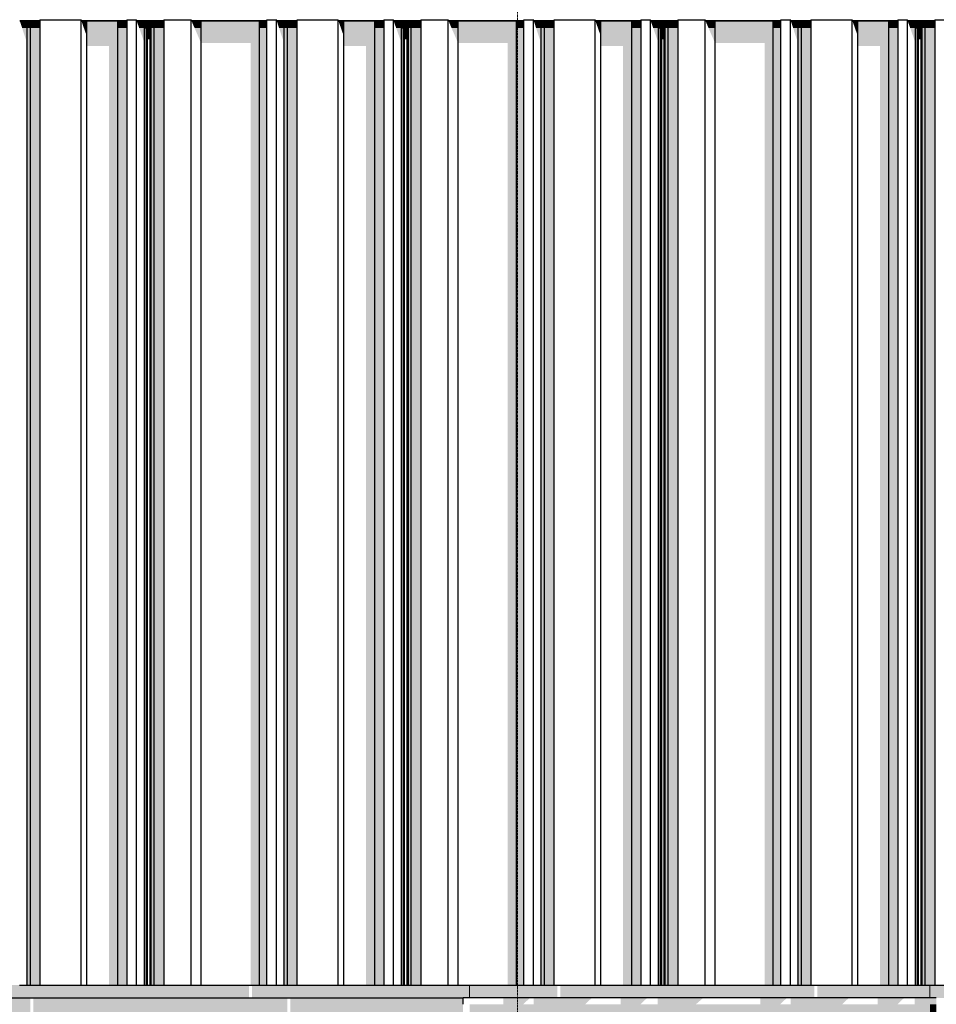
# Model space of a CAD drawing. Header units: metres. Extents: x -58265 to 590738, y -55036 to 35250.
# Tile 76 of 160: x 544882 to 546316, y -44576 to -43036. Entities that reach past the tile are written whole.
import ezdxf

# ---------------------------------------------------------------- set-up
doc = ezdxf.new("R2010")
doc.units = ezdxf.units.M
doc.header["$LTSCALE"] = 0.05
doc.linetypes.add('Strichlinie_ eng', pattern=[46, 30, -16])
for name, color, linetype in [('Ansicht Süd_3_A_1_Fassaden', 7, 'Continuous'), ('Ansicht Süd_3_A_1_Schraffuren', 7, 'Continuous'), ('Ansicht Süd_3_A_1_Wände_Attika', 7, 'Continuous'), ('Ansicht Süd_3_A_1_Wände_Außen', 7, 'Continuous'), ('Ansicht Süd_3_A_3_Achsen_Raster', 7, 'Continuous')]:
    doc.layers.add(name, color=color, linetype=linetype)

msp = doc.modelspace()

# ---------------------------------------------------------------- hatches: boundary and pattern name
at = {"layer": 'Ansicht Süd_3_A_1_Schraffuren', "linetype": 'Continuous', "lineweight": 15}
for points in [[(544882.4, -43037.7), (544882.8, -43038.6), (544913.5, -43038.6), (544914.1, -43037.7)], [(544882.8, -43038.6), (544882.4, -43037.7), (544886.1, -43048.9), (544893.9, -43048.9), (544893.9, -43038.6)], [(544899.2, -43038.6), (544893.9, -43038.6), (544893.9, -43048.9), (544899.2, -43048.9)], [(544899.2, -43048.9), (544914.4, -43048.9), (544914.4, -43036.1), (544914.1, -43037.7), (544913.5, -43038.6), (544899.2, -43038.6)], [(544978.8, -43037.7), (544979.3, -43038.6), (545049.5, -43038.6), (545050, -43037.7)], [(544979.3, -43038.6), (544978.8, -43037.7), (544982.7, -43048.9), (544987.5, -43048.9), (544987.5, -43038.6)], [(544987.5, -43038.6), (544987.5, -43048.9), (545036.1, -43048.9), (545036.1, -43038.6)], [(545036.1, -43048.9), (545050.2, -43048.9), (545050.2, -43036.1), (545050, -43037.7), (545049.5, -43038.6), (545036.1, -43038.6)], [(545049.7, -43037.7), (545050, -43036.1), (545049.7, -43036.8)], [(545107.9, -43037.7), (545065.2, -43037.7), (545065.7, -43038.6), (545107.3, -43038.6)], [(545065.7, -43038.6), (545065.2, -43037.7), (545069.2, -43048.9), (545077.6, -43048.9), (545077.6, -43038.6)], [(545080.7, -43038.6), (545077.6, -43038.6), (545077.6, -43048.9), (545080.7, -43048.9)], [(545082.5, -43038.6), (545080.7, -43038.6), (545080.7, -43048.9), (545082.5, -43048.9)], [(545086.4, -43038.6), (545082.5, -43038.6), (545082.5, -43048.9), (545086.4, -43048.9)], [(545088.2, -43038.6), (545086.4, -43038.6), (545086.4, -43048.9), (545088.2, -43048.9)], [(545092.8, -43038.6), (545088.2, -43038.6), (545088.2, -43048.9), (545092.8, -43048.9)], [(545107.3, -43038.6), (545092.8, -43038.6), (545092.8, -43048.9), (545108.2, -43048.9), (545108.2, -43036.1), (545107.9, -43037.7)], [(545268.7, -43037.7), (545150.9, -43037.7), (545151.5, -43038.6), (545268.2, -43038.6)], [(545151.5, -43038.6), (545150.9, -43037.7), (545155.8, -43048.9), (545166, -43048.9), (545166, -43038.6)], [(545166, -43038.6), (545166, -43048.9), (545257.2, -43048.9), (545257.2, -43038.6)], [(545268.2, -43038.6), (545257.2, -43038.6), (545257.2, -43048.9), (545268.9, -43048.9), (545268.9, -43036.1), (545268.7, -43037.7)], [(545268.7, -43036.1), (545268.4, -43036.8), (545268.4, -43037.7)], [(545316.1, -43037.7), (545284.3, -43037.7), (545284.8, -43038.6), (545315.5, -43038.6)], [(545284.8, -43038.6), (545284.3, -43037.7), (545288, -43048.9), (545295.8, -43048.9), (545295.8, -43038.6)], [(545301.1, -43038.6), (545295.8, -43038.6), (545295.8, -43048.9), (545301.1, -43048.9)], [(545315.5, -43038.6), (545301.1, -43038.6), (545301.1, -43048.9), (545316.4, -43048.9), (545316.4, -43036.1), (545316.1, -43037.7)], [(545451.9, -43037.7), (545380.7, -43037.7), (545381.2, -43038.6), (545451.5, -43038.6)], [(545381.2, -43038.6), (545380.7, -43037.7), (545384.7, -43048.9), (545389.4, -43048.9), (545389.4, -43038.6)], [(545438, -43038.6), (545389.4, -43038.6), (545389.4, -43048.9), (545438, -43048.9)], [(545451.5, -43038.6), (545438, -43038.6), (545438, -43048.9), (545452.2, -43048.9), (545452.2, -43036.1), (545451.9, -43037.7)], [(545451.7, -43036.8), (545451.7, -43037.7), (545451.9, -43036.1)], [(545509.8, -43037.7), (545467.1, -43037.7), (545467.6, -43038.6), (545509.2, -43038.6)], [(545467.6, -43038.6), (545467.1, -43037.7), (545471.1, -43048.9), (545479.6, -43048.9), (545479.6, -43038.6)], [(545479.6, -43038.6), (545479.6, -43048.9), (545482.6, -43048.9), (545482.6, -43038.6)], [(545482.6, -43038.6), (545482.6, -43048.9), (545484.4, -43048.9), (545484.4, -43038.6)], [(545484.4, -43038.6), (545484.4, -43048.9), (545488.4, -43048.9), (545488.4, -43038.6)], [(545488.4, -43038.6), (545488.4, -43048.9), (545490.2, -43048.9), (545490.2, -43038.6)], [(545490.2, -43038.6), (545490.2, -43048.9), (545494.7, -43048.9), (545494.7, -43038.6)], [(545494.7, -43048.9), (545510.1, -43048.9), (545510.1, -43036.1), (545509.8, -43037.7), (545509.2, -43038.6), (545494.7, -43038.6)], [(545670.6, -43037.7), (545552.9, -43037.7), (545553.5, -43038.6), (545670.2, -43038.6)], [(545553.5, -43038.6), (545552.9, -43037.7), (545557.7, -43048.9), (545568, -43048.9), (545568, -43038.6)], [(545659.1, -43038.6), (545568, -43038.6), (545568, -43048.9), (545659.1, -43048.9)], [(545670.2, -43038.6), (545659.1, -43038.6), (545659.1, -43048.9), (545670.8, -43048.9), (545670.8, -43036.1), (545670.6, -43037.7)], [(545670.6, -43036.1), (545670.3, -43036.8), (545670.3, -43037.7)], [(545718, -43037.7), (545686.3, -43037.7), (545686.7, -43038.6), (545717.4, -43038.6)], [(545686.7, -43038.6), (545686.3, -43037.7), (545689.9, -43048.9), (545697.8, -43048.9), (545697.8, -43038.6)], [(545703.1, -43038.6), (545697.8, -43038.6), (545697.8, -43048.9), (545703.1, -43048.9)], [(545703.1, -43048.9), (545718.3, -43048.9), (545718.3, -43036.1), (545718, -43037.7), (545717.4, -43038.6), (545703.1, -43038.6)], [(545853.9, -43037.7), (545782.7, -43037.7), (545783.1, -43038.6), (545853.4, -43038.6)], [(545783.1, -43038.6), (545782.7, -43037.7), (545786.6, -43048.9), (545791.4, -43048.9), (545791.4, -43038.6)], [(545791.4, -43038.6), (545791.4, -43048.9), (545839.9, -43048.9), (545839.9, -43038.6)], [(545839.9, -43048.9), (545854.1, -43048.9), (545854.1, -43036.1), (545853.9, -43037.7), (545853.4, -43038.6), (545839.9, -43038.6)], [(545853.6, -43037.7), (545853.9, -43036.1), (545853.6, -43036.8)], [(545869.1, -43037.7), (545869.6, -43038.6), (545911.2, -43038.6), (545911.8, -43037.7)], [(545869.6, -43038.6), (545869.1, -43037.7), (545873.1, -43048.9), (545881.5, -43048.9), (545881.5, -43038.6)], [(545884.6, -43038.6), (545881.5, -43038.6), (545881.5, -43048.9), (545884.6, -43048.9)], [(545886.4, -43038.6), (545884.6, -43038.6), (545884.6, -43048.9), (545886.4, -43048.9)], [(545890.3, -43038.6), (545886.4, -43038.6), (545886.4, -43048.9), (545890.3, -43048.9)], [(545892.1, -43038.6), (545890.3, -43038.6), (545890.3, -43048.9), (545892.1, -43048.9)], [(545896.7, -43038.6), (545892.1, -43038.6), (545892.1, -43048.9), (545896.7, -43048.9)], [(545911.2, -43038.6), (545896.7, -43038.6), (545896.7, -43048.9), (545912.1, -43048.9), (545912.1, -43036.1), (545911.8, -43037.7)], [(546072.5, -43037.7), (545954.8, -43037.7), (545955.4, -43038.6), (546072.1, -43038.6)], [(545955.4, -43038.6), (545954.8, -43037.7), (545959.6, -43048.9), (545969.9, -43048.9), (545969.9, -43038.6)], [(545969.9, -43038.6), (545969.9, -43048.9), (546061, -43048.9), (546061, -43038.6)], [(546061, -43048.9), (546072.8, -43048.9), (546072.8, -43036.1), (546072.5, -43037.7), (546072.1, -43038.6), (546061, -43038.6)], [(546072.3, -43037.7), (546072.5, -43036.1), (546072.3, -43036.8)], [(546119.9, -43037.7), (546088.2, -43037.7), (546088.6, -43038.6), (546119.4, -43038.6)], [(546088.6, -43038.6), (546088.2, -43037.7), (546091.9, -43048.9), (546099.7, -43048.9), (546099.7, -43038.6)], [(546105, -43038.6), (546099.7, -43038.6), (546099.7, -43048.9), (546105, -43048.9)], [(546119.4, -43038.6), (546105, -43038.6), (546105, -43048.9), (546120.2, -43048.9), (546120.2, -43036.1), (546119.9, -43037.7)], [(546255.8, -43037.7), (546184.6, -43037.7), (546185.1, -43038.6), (546255.3, -43038.6)], [(546185.1, -43038.6), (546184.6, -43037.7), (546188.6, -43048.9), (546193.3, -43048.9), (546193.3, -43038.6)], [(546241.9, -43038.6), (546193.3, -43038.6), (546193.3, -43048.9), (546241.9, -43048.9)], [(546255.3, -43038.6), (546241.9, -43038.6), (546241.9, -43048.9), (546256.1, -43048.9), (546256.1, -43036.1), (546255.8, -43037.7)], [(546255.6, -43036.8), (546255.6, -43037.7), (546255.8, -43036.1)], [(546271, -43037.7), (546271.5, -43038.6), (546313.1, -43038.6), (546313.7, -43037.7)], [(546271.5, -43038.6), (546271, -43037.7), (546275, -43048.9), (546283.4, -43048.9), (546283.4, -43038.6)], [(546283.4, -43038.6), (546283.4, -43048.9), (546286.5, -43048.9), (546286.5, -43038.6)], [(546286.5, -43038.6), (546286.5, -43048.9), (546288.3, -43048.9), (546288.3, -43038.6)], [(546288.3, -43038.6), (546288.3, -43048.9), (546292.3, -43048.9), (546292.3, -43038.6)], [(546292.3, -43038.6), (546292.3, -43048.9), (546294, -43048.9), (546294, -43038.6)], [(546294, -43038.6), (546294, -43048.9), (546298.6, -43048.9), (546298.6, -43038.6)], [(546298.6, -43048.9), (546314, -43048.9), (546314, -43036.1), (546313.7, -43037.7), (546313.1, -43038.6), (546298.6, -43038.6)], [(544886.1, -43048.9), (544892.4, -43068.1), (544892.4, -44546.1), (544893.9, -44546.1), (544893.9, -43048.9)], [(544893.9, -44546.1), (544899.2, -44546.1), (544899.2, -43048.9), (544893.9, -43048.9)], [(544899.2, -44546.1), (544914.4, -44546.1), (544914.4, -43048.9), (544899.2, -43048.9)], [(544982.7, -43048.9), (544987.5, -43062.4), (544987.5, -43048.9)], [(544987.5, -43077), (545021.9, -43077), (545021.9, -44546.1), (545036.1, -44546.1), (545036.1, -43048.9), (544987.5, -43048.9)], [(545036.1, -44546.1), (545050.2, -44546.1), (545050.2, -43048.9), (545036.1, -43048.9)], [(545077.6, -43048.9), (545069.2, -43048.9), (545077.6, -43072.7)], [(545077.6, -43072.7), (545078.3, -43072.7), (545078.3, -44546.1), (545080.7, -44546.1), (545080.7, -43048.9), (545077.6, -43048.9)], [(545080.7, -44546.1), (545082.5, -44546.1), (545082.5, -43048.9), (545080.7, -43048.9)], [(545082.5, -43066.9), (545086.4, -43066.9), (545086.4, -43048.9), (545082.5, -43048.9)], [(545086.4, -43066.9), (545086.6, -43067.4), (545086.6, -44546.1), (545088.2, -44546.1), (545088.2, -43048.9), (545086.4, -43048.9)], [(545088.2, -44546.1), (545092.8, -44546.1), (545092.8, -43048.9), (545088.2, -43048.9)], [(545092.8, -44546.1), (545108.2, -44546.1), (545108.2, -43048.9), (545092.8, -43048.9)], [(545166, -43048.9), (545155.8, -43048.9), (545166, -43072.7)], [(545166, -43048.9), (545166, -43072.7), (545243.6, -43072.7), (545243.6, -44546.1), (545257.2, -44546.1), (545257.2, -43048.9)], [(545257.2, -44546.1), (545268.9, -44546.1), (545268.9, -43048.9), (545257.2, -43048.9)], [(545288, -43048.9), (545294.3, -43068.1), (545294.3, -44546.1), (545295.8, -44546.1), (545295.8, -43048.9)], [(545295.8, -44546.1), (545301.1, -44546.1), (545301.1, -43048.9), (545295.8, -43048.9)], [(545301.1, -44546.1), (545316.4, -44546.1), (545316.4, -43048.9), (545301.1, -43048.9)], [(545384.7, -43048.9), (545389.4, -43062.4), (545389.4, -43048.9)], [(545389.4, -43077), (545423.8, -43077), (545423.8, -44546.1), (545438, -44546.1), (545438, -43048.9), (545389.4, -43048.9)], [(545438, -44546.1), (545452.2, -44546.1), (545452.2, -43048.9), (545438, -43048.9)], [(545471.1, -43048.9), (545479.6, -43072.7), (545479.6, -43048.9)], [(545482.6, -43048.9), (545479.6, -43048.9), (545479.6, -43072.7), (545480.3, -43072.7), (545480.3, -44546.1), (545482.6, -44546.1)], [(545482.6, -44546.1), (545484.4, -44546.1), (545484.4, -43048.9), (545482.6, -43048.9)], [(545484.4, -43066.9), (545488.4, -43066.9), (545488.4, -43048.9), (545484.4, -43048.9)], [(545488.4, -43066.9), (545488.6, -43067.4), (545488.6, -44546.1), (545490.2, -44546.1), (545490.2, -43048.9), (545488.4, -43048.9)], [(545490.2, -44546.1), (545494.7, -44546.1), (545494.7, -43048.9), (545490.2, -43048.9)], [(545494.7, -44546.1), (545510.1, -44546.1), (545510.1, -43048.9), (545494.7, -43048.9)], [(545568, -43048.9), (545557.7, -43048.9), (545568, -43072.7)], [(545568, -43072.7), (545645.5, -43072.7), (545645.5, -44546.1), (545659.1, -44546.1), (545659.1, -43048.9), (545568, -43048.9)], [(545659.1, -44546.1), (545670.8, -44546.1), (545670.8, -43048.9), (545659.1, -43048.9)], [(545689.9, -43048.9), (545696.2, -43068.1), (545696.2, -44546.1), (545697.8, -44546.1), (545697.8, -43048.9)], [(545697.8, -44546.1), (545703.1, -44546.1), (545703.1, -43048.9), (545697.8, -43048.9)], [(545703.1, -44546.1), (545718.3, -44546.1), (545718.3, -43048.9), (545703.1, -43048.9)], [(545786.6, -43048.9), (545791.4, -43062.4), (545791.4, -43048.9)], [(545839.9, -43048.9), (545791.4, -43048.9), (545791.4, -43077), (545825.8, -43077), (545825.8, -44546.1), (545839.9, -44546.1)], [(545839.9, -44546.1), (545854.1, -44546.1), (545854.1, -43048.9), (545839.9, -43048.9)], [(545873.1, -43048.9), (545881.5, -43072.7), (545881.5, -43048.9)], [(545884.6, -43048.9), (545881.5, -43048.9), (545881.5, -43072.7), (545882.2, -43072.7), (545882.2, -44546.1), (545884.6, -44546.1)], [(545884.6, -44546.1), (545886.4, -44546.1), (545886.4, -43048.9), (545884.6, -43048.9)], [(545890.3, -43048.9), (545886.4, -43048.9), (545886.4, -43066.9), (545890.3, -43066.9)], [(545892.1, -43048.9), (545890.3, -43048.9), (545890.3, -43066.9), (545890.5, -43067.4), (545890.5, -44546.1), (545892.1, -44546.1)], [(545892.1, -44546.1), (545896.7, -44546.1), (545896.7, -43048.9), (545892.1, -43048.9)], [(545896.7, -44546.1), (545912.1, -44546.1), (545912.1, -43048.9), (545896.7, -43048.9)], [(545969.9, -43048.9), (545959.6, -43048.9), (545969.9, -43072.7)], [(546061, -43048.9), (545969.9, -43048.9), (545969.9, -43072.7), (546047.5, -43072.7), (546047.5, -44546.1), (546061, -44546.1)], [(546061, -44546.1), (546072.8, -44546.1), (546072.8, -43048.9), (546061, -43048.9)], [(546091.9, -43048.9), (546098.2, -43068.1), (546098.2, -44546.1), (546099.7, -44546.1), (546099.7, -43048.9)], [(546099.7, -44546.1), (546105, -44546.1), (546105, -43048.9), (546099.7, -43048.9)], [(546105, -44546.1), (546120.2, -44546.1), (546120.2, -43048.9), (546105, -43048.9)], [(546188.6, -43048.9), (546193.3, -43062.4), (546193.3, -43048.9)], [(546241.9, -43048.9), (546193.3, -43048.9), (546193.3, -43077), (546227.7, -43077), (546227.7, -44546.1), (546241.9, -44546.1)], [(546241.9, -44546.1), (546256.1, -44546.1), (546256.1, -43048.9), (546241.9, -43048.9)], [(546275, -43048.9), (546283.4, -43072.7), (546283.4, -43048.9)], [(546286.5, -43048.9), (546283.4, -43048.9), (546283.4, -43072.7), (546284.2, -43072.7), (546284.2, -44546.1), (546286.5, -44546.1)], [(546286.5, -44546.1), (546288.3, -44546.1), (546288.3, -43048.9), (546286.5, -43048.9)], [(546292.3, -43048.9), (546288.3, -43048.9), (546288.3, -43066.9), (546292.3, -43066.9)], [(546294, -43048.9), (546292.3, -43048.9), (546292.3, -43066.9), (546292.4, -43067.4), (546292.4, -44546.1), (546294, -44546.1)], [(546294, -44546.1), (546298.6, -44546.1), (546298.6, -43048.9), (546294, -43048.9)], [(546298.6, -44546.1), (546314, -44546.1), (546314, -43048.9), (546298.6, -43048.9)], [(544843.8, -44566.1), (545168.3, -44566.1), (545241.1, -44566.1), (545241.1, -44546.1), (544843.8, -44546.1)], [(545245.7, -44546.1), (545245.7, -44566.1), (545585.9, -44566.1), (545585.9, -44546.1)], [(545585.9, -44566.1), (545590.9, -44566.1), (545590.9, -44546.1), (545585.9, -44546.1)], [(545723.1, -44546.1), (545590.9, -44546.1), (545590.9, -44566.1), (545723.1, -44566.1)], [(545727.7, -44566.1), (546125, -44566.1), (546125, -44546.1), (545727.7, -44546.1)], [(546300.9, -44546.1), (546129.6, -44546.1), (546129.6, -44566.1), (546300.9, -44566.1)], [(546300.9, -44566.1), (546305.9, -44566.1), (546305.9, -44546.1), (546300.9, -44546.1)], [(546305.9, -44546.1), (546305.9, -44566.1), (546446.9, -44566.1), (546446.9, -44546.1)], [(544735.9, -44566.1), (544735.9, -44668.7), (544755, -44668.7), (544755, -44704.5), (544770.1, -44704.5), (544802.4, -44673.3), (544802.4, -44704.5), (544866.5, -44704.5), (544893.5, -44679.1), (544896.5, -44674.7), (544896.5, -44651.7), (544899.2, -44647.9), (544899.2, -44566.1)], [(545301.1, -44566.1), (544903.8, -44566.1), (544903.8, -44664.4), (544938.2, -44664.4), (544938.2, -44704.5), (544953, -44704.5), (544990.9, -44668.7), (544991.7, -44668.7), (544991.7, -44674.6), (544995.6, -44674.6), (544996.2, -44674), (544996.2, -44704.5), (545038.6, -44704.5), (545079.3, -44668.7), (545156.9, -44668.7), (545156.9, -44704.5), (545172.1, -44704.5), (545204.4, -44673.3), (545204.4, -44704.5), (545268.5, -44704.5), (545295.4, -44679.1), (545298.5, -44674.7), (545298.5, -44651.7), (545301.1, -44647.9)], [(545305.7, -44664.4), (545340.2, -44664.4), (545340.2, -44704.5), (545354.9, -44704.5), (545392.9, -44668.7), (545393.6, -44668.7), (545393.6, -44674.6), (545397.6, -44674.6), (545398.1, -44674), (545398.1, -44704.5), (545440.6, -44704.5), (545481.3, -44668.7), (545503.3, -44668.7), (545496, -44679.1), (545496, -47056.1), (546308.8, -47056.1), (546315.9, -47046.1), (545575.9, -47046.1), (545575.9, -44566.1), (545305.7, -44566.1)], [(545638.7, -44566.1), (545638.7, -44576.1), (545669.9, -44576.1), (545680.2, -44566.1)], [(545777.2, -44566.1), (545686.2, -44566.1), (545686.2, -44576.1), (545766.6, -44576.1)], [(545863.7, -44566.1), (545822, -44566.1), (545822, -44576.1), (545853.1, -44576.1)], [(545880, -44566.1), (545880, -44576.1), (545939.9, -44576.1), (545951.3, -44566.1)], [(546040.7, -44566.1), (546040.7, -44576.1), (546071.8, -44576.1), (546082.1, -44566.1)], [(546088.1, -44576.1), (546168.6, -44576.1), (546179.1, -44566.1), (546088.1, -44566.1)], [(546224, -44566.1), (546224, -44576.1), (546255, -44576.1), (546265.6, -44566.1)], [(546315.9, -44566.1), (546281.9, -44566.1), (546281.9, -44576.1), (546315.9, -44576.1)], [(545585.9, -44757.5), (545610.9, -44757.5), (545610.9, -44576.1), (545585.9, -44576.1)], [(545610.9, -44576.1), (545610.9, -44601.1), (545625.9, -44616.1), (546265.9, -44616.1), (546280.9, -44601.1), (546280.9, -44576.1)], [(546305.9, -47036.1), (546305.9, -44576.1), (546280.9, -44576.1), (546280.9, -47036.1)], [(546315.9, -44576.1), (546305.9, -44576.1), (546305.9, -44591.5), (546315.9, -44591.5)]]:
    msp.add_hatch(color=7, dxfattribs=at).paths.add_polyline_path(points)

# ---------------------------------------------------------------- linework, layer by layer
at = {"layer": 'Ansicht Süd_3_A_1_Fassaden', "color": 7, "linetype": 'Continuous', "lineweight": 25}
for p, q in [((544893.9, -43048.9), (544893.9, -43038.6)), ((544899.2, -43048.9), (544899.2, -43038.6)), ((544914.1, -43036.1), (544914.4, -43036.1)), ((544914.4, -43036.1), (544978.5, -43036.1)), ((544914.4, -43048.9), (544914.4, -43036.1)), ((544978.5, -43036.1), (544978.8, -43036.1)), ((544978.5, -43048.9), (544978.5, -43036.1)), ((544987.5, -43048.9), (544987.5, -43038.6)), ((545036.1, -43048.9), (545036.1, -43038.6)), ((545050, -43036.1), (545050.2, -43036.1)), ((545050.2, -43036.1), (545065, -43036.1)), ((545050.2, -43048.9), (545050.2, -43036.1)), ((545065, -43036.1), (545065.2, -43036.1)), ((545065, -43048.9), (545065, -43036.1)), ((545077.6, -43048.9), (545077.6, -43038.6)), ((545080.7, -43048.9), (545080.7, -43038.6)), ((545082.5, -43048.9), (545082.5, -43038.6)), ((545086.4, -43048.9), (545086.4, -43038.6)), ((545088.2, -43048.9), (545088.2, -43038.6)), ((545092.8, -43048.9), (545092.8, -43038.6)), ((545107.9, -43036.1), (545108.2, -43036.1)), ((545108.2, -43036.1), (545150.6, -43036.1)), ((545108.2, -43048.9), (545108.2, -43036.1)), ((545150.6, -43036.1), (545150.9, -43036.1)), ((545150.6, -43048.9), (545150.6, -43036.1)), ((545166, -43048.9), (545166, -43038.6)), ((545257.2, -43048.9), (545257.2, -43038.6)), ((545268.7, -43036.1), (545268.9, -43036.1)), ((545268.9, -43036.1), (545284.1, -43036.1)), ((545268.9, -43048.9), (545268.9, -43036.1)), ((545284.1, -43036.1), (545284.3, -43036.1)), ((545284.1, -43048.9), (545284.1, -43036.1)), ((545295.8, -43048.9), (545295.8, -43038.6)), ((545301.1, -43048.9), (545301.1, -43038.6)), ((545316.1, -43036.1), (545316.4, -43036.1)), ((545316.4, -43036.1), (545380.5, -43036.1)), ((545316.4, -43048.9), (545316.4, -43036.1)), ((545380.5, -43036.1), (545380.7, -43036.1)), ((545380.5, -43048.9), (545380.5, -43036.1)), ((545389.4, -43048.9), (545389.4, -43038.6)), ((545438, -43048.9), (545438, -43038.6)), ((545451.9, -43036.1), (545452.2, -43036.1)), ((545452.2, -43036.1), (545466.9, -43036.1)), ((545452.2, -43048.9), (545452.2, -43036.1)), ((545466.9, -43036.1), (545467.1, -43036.1)), ((545466.9, -43048.9), (545466.9, -43036.1)), ((545479.6, -43048.9), (545479.6, -43038.6)), ((545482.6, -43048.9), (545482.6, -43038.6)), ((545484.4, -43048.9), (545484.4, -43038.6)), ((545488.4, -43048.9), (545488.4, -43038.6)), ((545490.2, -43048.9), (545490.2, -43038.6)), ((545494.7, -43048.9), (545494.7, -43038.6)), ((545509.8, -43036.1), (545510.1, -43036.1)), ((545510.1, -43036.1), (545552.6, -43036.1)), ((545510.1, -43048.9), (545510.1, -43036.1)), ((545552.6, -43036.1), (545552.9, -43036.1)), ((545552.6, -43048.9), (545552.6, -43036.1)), ((545568, -43048.9), (545568, -43038.6)), ((545659.1, -43048.9), (545659.1, -43038.6)), ((545670.6, -43036.1), (545670.8, -43036.1)), ((545670.8, -43036.1), (545686, -43036.1)), ((545670.8, -43048.9), (545670.8, -43036.1)), ((545686, -43036.1), (545686.3, -43036.1)), ((545686, -43048.9), (545686, -43036.1)), ((545697.8, -43048.9), (545697.8, -43038.6)), ((545703.1, -43048.9), (545703.1, -43038.6)), ((545718, -43036.1), (545718.3, -43036.1)), ((545718.3, -43036.1), (545782.4, -43036.1)), ((545718.3, -43048.9), (545718.3, -43036.1)), ((545782.4, -43036.1), (545782.7, -43036.1)), ((545782.4, -43048.9), (545782.4, -43036.1)), ((545791.4, -43048.9), (545791.4, -43038.6)), ((545839.9, -43048.9), (545839.9, -43038.6)), ((545853.9, -43036.1), (545854.1, -43036.1)), ((545854.1, -43036.1), (545868.8, -43036.1)), ((545854.1, -43048.9), (545854.1, -43036.1)), ((545868.8, -43036.1), (545869.1, -43036.1)), ((545868.8, -43048.9), (545868.8, -43036.1)), ((545881.5, -43048.9), (545881.5, -43038.6)), ((545884.6, -43048.9), (545884.6, -43038.6)), ((545886.4, -43048.9), (545886.4, -43038.6)), ((545890.3, -43048.9), (545890.3, -43038.6)), ((545892.1, -43048.9), (545892.1, -43038.6)), ((545896.7, -43048.9), (545896.7, -43038.6)), ((545911.8, -43036.1), (545912.1, -43036.1)), ((545912.1, -43036.1), (545954.5, -43036.1)), ((545912.1, -43048.9), (545912.1, -43036.1)), ((545954.5, -43036.1), (545954.8, -43036.1)), ((545954.5, -43048.9), (545954.5, -43036.1)), ((545969.9, -43048.9), (545969.9, -43038.6)), ((546061, -43048.9), (546061, -43038.6)), ((546072.5, -43036.1), (546072.8, -43036.1)), ((546072.8, -43036.1), (546088, -43036.1)), ((546072.8, -43048.9), (546072.8, -43036.1)), ((546088, -43036.1), (546088.2, -43036.1)), ((546088, -43048.9), (546088, -43036.1)), ((546099.7, -43048.9), (546099.7, -43038.6)), ((546105, -43048.9), (546105, -43038.6)), ((546119.9, -43036.1), (546120.2, -43036.1)), ((546120.2, -43036.1), (546184.3, -43036.1)), ((546120.2, -43048.9), (546120.2, -43036.1)), ((546184.3, -43036.1), (546184.6, -43036.1)), ((546184.3, -43048.9), (546184.3, -43036.1)), ((546193.3, -43048.9), (546193.3, -43038.6)), ((546241.9, -43048.9), (546241.9, -43038.6)), ((546255.8, -43036.1), (546256.1, -43036.1)), ((546256.1, -43036.1), (546270.8, -43036.1)), ((546256.1, -43048.9), (546256.1, -43036.1)), ((546270.8, -43036.1), (546271, -43036.1)), ((546270.8, -43048.9), (546270.8, -43036.1)), ((546283.4, -43048.9), (546283.4, -43038.6)), ((546286.5, -43048.9), (546286.5, -43038.6)), ((546288.3, -43048.9), (546288.3, -43038.6)), ((546292.3, -43048.9), (546292.3, -43038.6)), ((546294, -43048.9), (546294, -43038.6)), ((546298.6, -43048.9), (546298.6, -43038.6)), ((546313.7, -43036.1), (546314, -43036.1)), ((546314, -43036.1), (546356.4, -43036.1)), ((546314, -43048.9), (546314, -43036.1)), ((544893.9, -44546.1), (544893.9, -43048.9)), ((544899.2, -44546.1), (544899.2, -43048.9)), ((544914.4, -44546.1), (544914.4, -43048.9)), ((544978.5, -44546.1), (544978.5, -43048.9)), ((544987.5, -44546.1), (544987.5, -43048.9)), ((545036.1, -44546.1), (545036.1, -43048.9)), ((545050.2, -44546.1), (545050.2, -43048.9)), ((545065, -44546.1), (545065, -43048.9)), ((545077.6, -44546.1), (545077.6, -43048.9)), ((545077.6, -43048.9), (545080.7, -43048.9)), ((545080.7, -44546.1), (545080.7, -43048.9)), ((545082.5, -44546.1), (545082.5, -43048.9)), ((545086.4, -44546.1), (545086.4, -43048.9)), ((545088.2, -44546.1), (545088.2, -43048.9)), ((545092.8, -44546.1), (545092.8, -43048.9)), ((545108.2, -44546.1), (545108.2, -43048.9)), ((545150.6, -44546.1), (545150.6, -43048.9)), ((545166, -44546.1), (545166, -43048.9)), ((545257.2, -44546.1), (545257.2, -43048.9)), ((545268.9, -44546.1), (545268.9, -43048.9)), ((545284.1, -44546.1), (545284.1, -43048.9)), ((545295.8, -44546.1), (545295.8, -43048.9)), ((545301.1, -44546.1), (545301.1, -43048.9)), ((545316.4, -44546.1), (545316.4, -43048.9)), ((545380.5, -44546.1), (545380.5, -43048.9)), ((545389.4, -44546.1), (545389.4, -43048.9)), ((545438, -44546.1), (545438, -43048.9)), ((545452.2, -44546.1), (545452.2, -43048.9)), ((545466.9, -44546.1), (545466.9, -43048.9)), ((545479.6, -44546.1), (545479.6, -43048.9)), ((545479.6, -43048.9), (545482.6, -43048.9)), ((545482.6, -44546.1), (545482.6, -43048.9)), ((545484.4, -44546.1), (545484.4, -43048.9)), ((545488.4, -44546.1), (545488.4, -43048.9)), ((545490.2, -44546.1), (545490.2, -43048.9)), ((545494.7, -44546.1), (545494.7, -43048.9)), ((545510.1, -44546.1), (545510.1, -43048.9)), ((545552.6, -44546.1), (545552.6, -43048.9)), ((545568, -44546.1), (545568, -43048.9)), ((545659.1, -44546.1), (545659.1, -43048.9)), ((545670.8, -44546.1), (545670.8, -43048.9)), ((545686, -44546.1), (545686, -43048.9)), ((545697.8, -44546.1), (545697.8, -43048.9)), ((545703.1, -44546.1), (545703.1, -43048.9)), ((545718.3, -44546.1), (545718.3, -43048.9)), ((545782.4, -44546.1), (545782.4, -43048.9)), ((545791.4, -44546.1), (545791.4, -43048.9)), ((545839.9, -44546.1), (545839.9, -43048.9)), ((545854.1, -44546.1), (545854.1, -43048.9)), ((545868.8, -44546.1), (545868.8, -43048.9)), ((545881.5, -44546.1), (545881.5, -43048.9)), ((545881.5, -43048.9), (545884.6, -43048.9)), ((545884.6, -44546.1), (545884.6, -43048.9)), ((545886.4, -44546.1), (545886.4, -43048.9)), ((545890.3, -44546.1), (545890.3, -43048.9)), ((545892.1, -44546.1), (545892.1, -43048.9)), ((545896.7, -44546.1), (545896.7, -43048.9)), ((545912.1, -44546.1), (545912.1, -43048.9)), ((545954.5, -44546.1), (545954.5, -43048.9)), ((545969.9, -44546.1), (545969.9, -43048.9)), ((546061, -44546.1), (546061, -43048.9)), ((546072.8, -44546.1), (546072.8, -43048.9)), ((546088, -44546.1), (546088, -43048.9)), ((546099.7, -44546.1), (546099.7, -43048.9)), ((546105, -44546.1), (546105, -43048.9)), ((546120.2, -44546.1), (546120.2, -43048.9)), ((546184.3, -44546.1), (546184.3, -43048.9)), ((546193.3, -44546.1), (546193.3, -43048.9)), ((546241.9, -44546.1), (546241.9, -43048.9)), ((546256.1, -44546.1), (546256.1, -43048.9)), ((546270.8, -44546.1), (546270.8, -43048.9)), ((546283.4, -44546.1), (546283.4, -43048.9)), ((546283.4, -43048.9), (546286.5, -43048.9)), ((546286.5, -44546.1), (546286.5, -43048.9)), ((546288.3, -44546.1), (546288.3, -43048.9)), ((546292.3, -44546.1), (546292.3, -43048.9)), ((546294, -44546.1), (546294, -43048.9)), ((546298.6, -44546.1), (546298.6, -43048.9)), ((546314, -44546.1), (546314, -43048.9)), ((544882.1, -44546.1), (544893.9, -44546.1)), ((544893.9, -44546.1), (544899.2, -44546.1)), ((544899.2, -44546.1), (544914.4, -44546.1)), ((544914.4, -44546.1), (544978.5, -44546.1)), ((544978.5, -44546.1), (544987.5, -44546.1)), ((544987.5, -44546.1), (545036.1, -44546.1)), ((545036.1, -44546.1), (545050.2, -44546.1)), ((545050.2, -44546.1), (545065, -44546.1)), ((545065, -44546.1), (545077.6, -44546.1)), ((545077.6, -44546.1), (545080.7, -44546.1)), ((545080.7, -44546.1), (545082.5, -44546.1)), ((545082.5, -44546.1), (545086.4, -44546.1)), ((545086.4, -44546.1), (545088.2, -44546.1)), ((545088.2, -44546.1), (545092.8, -44546.1)), ((545092.8, -44546.1), (545108.2, -44546.1)), ((545108.2, -44546.1), (545150.6, -44546.1)), ((545150.6, -44546.1), (545166, -44546.1)), ((545166, -44546.1), (545257.2, -44546.1)), ((545257.2, -44546.1), (545268.9, -44546.1)), ((545268.9, -44546.1), (545284.1, -44546.1)), ((545284.1, -44546.1), (545295.8, -44546.1)), ((545295.8, -44546.1), (545301.1, -44546.1)), ((545301.1, -44546.1), (545316.4, -44546.1)), ((545316.4, -44546.1), (545380.5, -44546.1)), ((545380.5, -44546.1), (545389.4, -44546.1)), ((545389.4, -44546.1), (545438, -44546.1)), ((545438, -44546.1), (545452.2, -44546.1)), ((545452.2, -44546.1), (545466.9, -44546.1)), ((545466.9, -44546.1), (545479.6, -44546.1)), ((545479.6, -44546.1), (545482.6, -44546.1)), ((545482.6, -44546.1), (545484.4, -44546.1)), ((545484.4, -44546.1), (545488.4, -44546.1)), ((545488.4, -44546.1), (545490.2, -44546.1)), ((545490.2, -44546.1), (545494.7, -44546.1)), ((545494.7, -44546.1), (545510.1, -44546.1)), ((545510.1, -44546.1), (545552.6, -44546.1)), ((545552.6, -44546.1), (545568, -44546.1)), ((545568, -44546.1), (545659.1, -44546.1)), ((545659.1, -44546.1), (545670.8, -44546.1)), ((545670.8, -44546.1), (545686, -44546.1)), ((545686, -44546.1), (545697.8, -44546.1)), ((545697.8, -44546.1), (545703.1, -44546.1)), ((545703.1, -44546.1), (545718.3, -44546.1)), ((545718.3, -44546.1), (545782.4, -44546.1)), ((545782.4, -44546.1), (545791.4, -44546.1)), ((545791.4, -44546.1), (545839.9, -44546.1)), ((545839.9, -44546.1), (545854.1, -44546.1)), ((545854.1, -44546.1), (545868.8, -44546.1)), ((545868.8, -44546.1), (545881.5, -44546.1)), ((545881.5, -44546.1), (545884.6, -44546.1)), ((545884.6, -44546.1), (545886.4, -44546.1)), ((545886.4, -44546.1), (545890.3, -44546.1)), ((545890.3, -44546.1), (545892.1, -44546.1)), ((545892.1, -44546.1), (545896.7, -44546.1)), ((545896.7, -44546.1), (545912.1, -44546.1)), ((545912.1, -44546.1), (545954.5, -44546.1)), ((545954.5, -44546.1), (545969.9, -44546.1)), ((545969.9, -44546.1), (546061, -44546.1)), ((546061, -44546.1), (546072.8, -44546.1)), ((546072.8, -44546.1), (546088, -44546.1)), ((546088, -44546.1), (546099.7, -44546.1)), ((546099.7, -44546.1), (546105, -44546.1)), ((546105, -44546.1), (546120.2, -44546.1)), ((546120.2, -44546.1), (546184.3, -44546.1)), ((546184.3, -44546.1), (546193.3, -44546.1)), ((546193.3, -44546.1), (546241.9, -44546.1)), ((546241.9, -44546.1), (546256.1, -44546.1)), ((546256.1, -44546.1), (546270.8, -44546.1)), ((546270.8, -44546.1), (546283.4, -44546.1)), ((546283.4, -44546.1), (546286.5, -44546.1)), ((546286.5, -44546.1), (546288.3, -44546.1)), ((546288.3, -44546.1), (546292.3, -44546.1)), ((546292.3, -44546.1), (546294, -44546.1)), ((546294, -44546.1), (546298.6, -44546.1)), ((546298.6, -44546.1), (546314, -44546.1)), ((546314, -44546.1), (546356.4, -44546.1))]:
    msp.add_line(p, q, dxfattribs=at)
at = {"layer": 'Ansicht Süd_3_A_1_Wände_Attika', "color": 7, "linetype": 'Continuous', "lineweight": 25}
for p, q in [((544914.1, -43037.7), (544882.4, -43037.7)), ((544913.5, -43038.6), (544882.8, -43038.6)), ((545050, -43037.7), (544978.8, -43037.7)), ((545049.5, -43038.6), (544979.3, -43038.6)), ((545107.9, -43037.7), (545065.2, -43037.7)), ((545107.3, -43038.6), (545065.7, -43038.6)), ((545268.7, -43037.7), (545150.9, -43037.7)), ((545268.2, -43038.6), (545151.5, -43038.6)), ((545316.1, -43037.7), (545284.3, -43037.7)), ((545315.5, -43038.6), (545284.8, -43038.6)), ((545451.9, -43037.7), (545380.7, -43037.7)), ((545451.5, -43038.6), (545381.2, -43038.6)), ((545509.8, -43037.7), (545467.1, -43037.7)), ((545509.2, -43038.6), (545467.6, -43038.6)), ((545670.6, -43037.7), (545552.9, -43037.7)), ((545670.2, -43038.6), (545553.5, -43038.6)), ((545718, -43037.7), (545686.3, -43037.7)), ((545717.4, -43038.6), (545686.7, -43038.6)), ((545853.9, -43037.7), (545782.7, -43037.7)), ((545853.4, -43038.6), (545783.1, -43038.6)), ((545911.8, -43037.7), (545869.1, -43037.7)), ((545911.2, -43038.6), (545869.6, -43038.6)), ((546072.5, -43037.7), (545954.8, -43037.7)), ((546072.1, -43038.6), (545955.4, -43038.6)), ((546119.9, -43037.7), (546088.2, -43037.7)), ((546119.4, -43038.6), (546088.6, -43038.6)), ((546255.8, -43037.7), (546184.6, -43037.7)), ((546255.3, -43038.6), (546185.1, -43038.6)), ((546313.7, -43037.7), (546271, -43037.7)), ((546313.1, -43038.6), (546271.5, -43038.6))]:
    msp.add_line(p, q, dxfattribs=at)
at = {"layer": 'Ansicht Süd_3_A_1_Wände_Außen', "color": 21, "linetype": 'Continuous', "lineweight": 18}
for p, q in [((545585.9, -44566.1), (545585.9, -44546.1)), ((546305.9, -44566.1), (546305.9, -44546.1))]:
    msp.add_line(p, q, dxfattribs=at)
at = {"layer": 'Ansicht Süd_3_A_1_Wände_Außen', "color": 7, "linetype": 'Continuous', "lineweight": 25}
for p in [(544735.9, -44566.1), (546315.9, -44566.1), (545575.9, -44576.1)]:
    msp.add_line(p, (545575.9, -44566.1), dxfattribs=at)
at = {"layer": 'Ansicht Süd_3_A_3_Achsen_Raster', "color": 7, "linetype": 'Strichlinie_ eng', "lineweight": 15}
msp.add_line((545660.9, -38686.1), (545660.9, -53686.1), dxfattribs=at)

doc.saveas('drawing.dxf')
